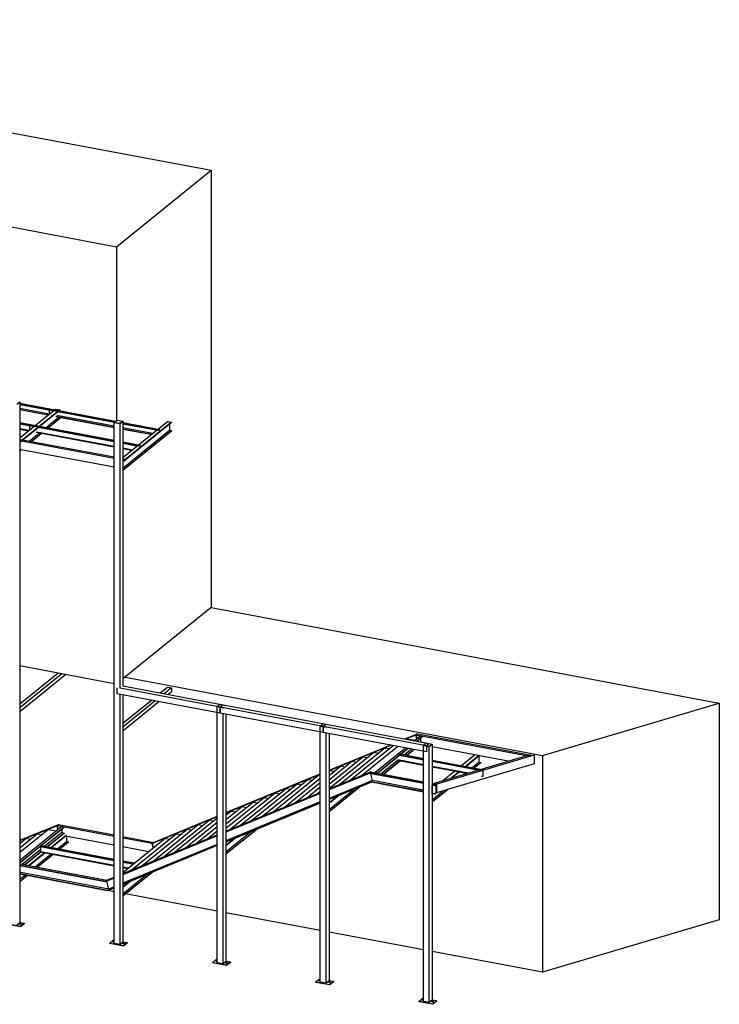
# Model space of a CAD drawing. Header units: millimetres. Extents: x -6159 to 201309, y -25780 to 10326.
# Tile 120 of 128: x 193769 to 194868, y -2627 to -1080. Entities that reach past the tile are written whole.
import ezdxf

# ---------------------------------------------------------------- set-up
doc = ezdxf.new("R2010")
doc.units = ezdxf.units.MM
for name, color, linetype in [('STRUCAD_01', 4, 'Continuous'), ('STRUCAD_02', 3, 'Continuous'), ('STRUCAD_04', 6, 'Continuous')]:
    doc.layers.add(name, color=color, linetype=linetype)

msp = doc.modelspace()

# ---------------------------------------------------------------- linework, layer by layer
at = {"layer": 'STRUCAD_01', "color": 4, "linetype": 'Continuous'}
for p, q in [((192811.429, -1080.22), (194069.879, -1316.63)), ((192662.829, -1200.415), (193921.274, -1436.825)), ((193921.274, -1436.825), (194069.879, -1316.63)), ((194069.879, -1316.63), (194069.879, -2003.8)), ((193921.274, -1436.825), (193921.274, -1709.87)), ((193764.989, -1684.185), (193769.444, -1680.58)), ((193769.309, -1680.555), (193769.444, -1680.58)), ((193769.444, -1680.58), (193769.444, -2499.005)), ((193769.444, -1682.765), (193816.554, -1691.61)), ((193814.769, -1693.055), (193769.444, -1684.54)), ((193814.769, -1693.535), (193769.444, -1685.025)), ((193815.914, -1699.745), (193769.444, -1691.02)), ((193769.444, -1737.335), (193825.684, -1691.845)), ((193814.044, -1701.26), (193769.444, -1692.88)), ((193832.469, -1693.12), (193769.444, -1744.095)), ((193813.559, -1701.655), (193769.444, -1693.365)), ((193829.294, -1696.265), (193801.294, -1718.915)), ((193816.554, -1691.61), (193814.769, -1693.055)), ((193814.769, -1693.055), (193816.554, -1691.61)), ((193814.769, -1693.055), (193814.769, -1693.535)), ((193918.074, -1712.46), (193814.769, -1693.055)), ((193814.769, -1693.535), (193814.769, -1693.055)), ((193821.929, -1694.885), (193814.769, -1693.535)), ((193816.344, -1699.4), (193816.344, -1693.835)), ((193816.554, -1691.61), (193919.854, -1711.02)), ((193825.684, -1691.845), (193832.469, -1693.12)), ((193917.684, -1712.87), (193829.199, -1696.25)), ((193832.469, -1693.7), (193831.564, -1694.43)), ((193832.469, -1693.12), (193832.469, -1693.7)), ((193769.444, -1712.93), (193786.284, -1716.095)), ((193784.114, -1717.85), (193769.444, -1715.095)), ((193784.114, -1718.285), (193769.444, -1715.53)), ((193786.284, -1716.095), (193784.114, -1717.85)), ((193784.114, -1717.85), (193786.284, -1716.095)), ((193786.284, -1716.095), (193917.684, -1740.78)), ((193810.834, -1720.71), (193829.259, -1705.805)), ((193814.044, -1721.31), (193832.469, -1706.405)), ((193832.469, -1706.99), (193814.629, -1721.42)), ((193917.684, -1720.73), (193825.989, -1703.5)), ((193917.684, -1721.215), (193825.989, -1703.985)), ((193917.684, -1718.865), (193827.564, -1701.935)), ((193829.259, -1704.6), (193829.259, -1705.805)), ((193829.259, -1705.805), (193832.469, -1706.405)), ((193832.469, -1706.405), (193832.469, -1706.99)), ((193917.684, -1712.87), (193917.824, -1712.76)), ((193917.684, -2531.3), (193917.684, -1712.87)), ((193917.684, -1712.87), (193926.934, -1714.61)), ((193926.934, -1714.61), (193931.394, -1711)), ((193926.934, -2130.505), (193926.934, -1714.61)), ((193931.254, -1710.975), (193931.394, -1711)), ((193931.394, -1711), (193931.394, -2126.9)), ((193931.394, -1767.755), (194001.244, -1711.26)), ((194008.024, -1712.53), (193931.394, -1774.515)), ((194008.024, -1713.115), (193931.394, -1775.1)), ((193931.394, -1713.185), (193989.539, -1724.105)), ((193987.754, -1725.55), (193931.394, -1714.96)), ((193983.879, -1725.305), (193931.394, -1715.445)), ((194001.244, -1711.26), (194008.024, -1712.53)), ((194004.819, -1715.705), (194004.819, -1725.22)), ((194008.024, -1712.53), (194008.024, -1713.115)), ((193769.444, -1722.475), (193784.354, -1725.275)), ((193769.444, -1723.485), (193783.339, -1726.095)), ((193782.904, -1726.45), (193769.444, -1723.92)), ((193798.684, -1721.025), (193774.799, -1740.345)), ((193784.114, -1717.85), (193784.114, -1718.285)), ((193917.684, -1742.945), (193784.114, -1717.85)), ((193784.114, -1718.285), (193784.114, -1717.85)), ((193791.324, -1719.64), (193784.114, -1718.285)), ((193784.344, -1742.14), (193799.809, -1729.625)), ((193785.124, -1724.655), (193785.124, -1718.475)), ((193787.549, -1742.745), (193803.019, -1730.23)), ((193803.604, -1730.335), (193788.129, -1742.85)), ((193795.334, -1728.35), (193917.684, -1751.335)), ((193917.684, -1751.77), (193795.334, -1728.785)), ((193796.349, -1727.525), (193917.684, -1750.32)), ((193917.684, -1743.38), (193798.544, -1720.995)), ((193977.864, -1730.17), (193931.394, -1721.44)), ((193975.994, -1731.685), (193931.394, -1723.305)), ((193975.509, -1732.075), (193931.394, -1723.79)), ((193931.394, -1784.605), (194004.819, -1725.22)), ((193931.394, -1787.81), (194008.024, -1725.825)), ((194008.024, -1726.4), (193931.394, -1788.385)), ((193989.539, -1724.105), (193987.754, -1725.55)), ((194004.819, -1725.22), (194008.024, -1725.825)), ((194008.024, -1725.825), (194008.024, -1726.4)), ((193769.444, -1739.34), (193770.824, -1739.6)), ((193770.824, -1739.6), (193769.444, -1740.715)), ((193769.444, -1740.715), (193770.824, -1739.6)), ((193917.684, -1769.555), (193769.444, -1741.71)), ((193771.839, -1742.74), (193769.444, -1744.675)), ((193770.824, -1739.6), (193917.684, -1767.19)), ((193931.394, -1743.355), (193959.264, -1748.595)), ((193957.094, -1750.345), (193931.394, -1745.52)), ((193953.269, -1750.065), (193931.394, -1745.955)), ((193769.444, -1757.385), (193771.839, -1755.45)), ((193771.839, -1756.03), (193769.444, -1757.965)), ((193917.684, -1783.425), (193771.839, -1756.03)), ((193931.394, -1752.9), (193946.299, -1755.695)), ((193931.394, -1753.905), (193945.289, -1756.52)), ((193944.849, -1756.875), (193931.394, -1754.345)), ((193959.264, -1748.595), (193957.094, -1750.345)), ((193931.394, -1769.765), (193932.769, -1770.025)), ((193932.769, -1770.025), (193931.394, -1771.14)), ((194069.879, -2003.8), (193931.394, -2115.815)), ((194069.879, -2003.8), (194868.334, -2153.795)), ((193917.684, -2123.325), (193769.444, -2095.475)), ((193769.444, -2154.99), (193829.159, -2106.69)), ((193835.324, -2107.85), (193769.444, -2161.135)), ((193841.649, -2109.04), (193769.444, -2167.435)), ((193934.884, -2112.985), (194590.689, -2236.185)), ((193922.309, -2139.095), (193922.309, -2129.635)), ((194084.254, -2160.06), (193926.934, -2130.505)), ((193931.394, -2126.9), (194088.714, -2156.455)), ((193990.094, -2137.925), (194001.554, -2128.665)), ((194007.719, -2129.82), (193996.264, -2139.085)), ((194001.554, -2128.665), (194007.719, -2129.82)), ((194007.719, -2129.82), (194007.719, -2136.125)), ((194084.254, -2169.515), (193922.309, -2139.095)), ((193926.934, -2533.035), (193926.934, -2139.965)), ((193931.394, -2140.795), (193931.394, -2529.43)), ((193931.394, -2185.41), (193976.154, -2149.205)), ((194007.719, -2136.125), (194002.589, -2140.275)), ((193982.319, -2150.365), (193931.394, -2191.555)), ((193988.644, -2151.555), (193931.394, -2197.86)), ((194079.629, -2561.72), (194079.629, -2159.38)), ((194079.629, -2159.38), (194088.884, -2161.115)), ((194084.254, -2160.06), (194088.714, -2156.455)), ((194088.714, -2156.455), (194084.254, -2160.06)), ((194246.204, -2190.48), (194084.254, -2160.06)), ((194084.254, -2169.515), (194084.254, -2160.06)), ((194084.254, -2160.06), (194084.254, -2169.515)), ((194088.714, -2156.455), (194250.659, -2186.875)), ((194590.689, -2236.185), (194868.334, -2153.795)), ((194868.334, -2153.795), (194868.334, -2494.225)), ((194246.204, -2199.94), (194084.254, -2169.515)), ((194088.884, -2563.46), (194088.884, -2170.385)), ((194093.339, -2171.22), (194093.339, -2559.855)), ((194241.574, -2592.145), (194241.574, -2189.805)), ((194241.574, -2189.805), (194250.829, -2191.54)), ((194246.204, -2190.48), (194250.659, -2186.875)), ((194250.659, -2186.875), (194246.204, -2190.48)), ((194408.149, -2220.905), (194246.204, -2190.48)), ((194246.204, -2199.94), (194246.204, -2190.48)), ((194246.204, -2190.48), (194246.204, -2199.94)), ((194250.659, -2186.875), (194412.609, -2217.3)), ((194408.149, -2230.36), (194246.204, -2199.94)), ((194250.829, -2593.885), (194250.829, -2200.81)), ((194255.284, -2201.645), (194255.284, -2590.275)), ((194374.439, -2210.13), (194394.109, -2202.035)), ((194391.729, -2203.955), (194376.014, -2210.425)), ((194376.654, -2210.545), (194377.614, -2209.765)), ((194377.614, -2209.765), (194390.099, -2212.11)), ((194389.139, -2212.89), (194398.584, -2205.245)), ((194394.109, -2202.035), (194391.729, -2203.955)), ((194391.729, -2203.955), (194394.109, -2202.035)), ((194391.729, -2203.955), (194393.164, -2209.635)), ((194570.664, -2237.575), (194391.729, -2203.955)), ((194393.164, -2209.635), (194391.729, -2203.955)), ((194402.594, -2206), (194393.144, -2213.645)), ((194402.594, -2206.505), (194393.654, -2213.735)), ((194394.109, -2202.035), (194573.039, -2235.65)), ((194398.584, -2205.245), (194402.594, -2206)), ((194399.044, -2209.375), (194399.044, -2214.605)), ((194402.594, -2206), (194402.594, -2206.505)), ((194255.284, -2259.16), (194351.249, -2219.67)), ((194352.824, -2219.965), (194255.284, -2260.105)), ((194271.754, -2281.67), (194343.084, -2223.975)), ((194289.019, -2274.565), (194355.824, -2220.53)), ((194306.289, -2267.46), (194362.709, -2221.825)), ((194327.254, -2262.94), (194375.194, -2224.17)), ((194379.199, -2224.925), (194331.264, -2263.695)), ((194343.084, -2223.975), (194349.964, -2225.27)), ((194379.704, -2225.02), (194368.524, -2234.065)), ((194384.954, -2226.005), (194373.764, -2235.05)), ((194388.814, -2226.73), (194377.629, -2235.775)), ((194389.319, -2226.825), (194378.134, -2235.87)), ((194399.044, -2214.605), (194398.894, -2214.725)), ((194399.044, -2214.605), (194400.729, -2215.065)), ((194403.524, -2622.565), (194403.524, -2220.225)), ((194403.524, -2220.225), (194412.774, -2221.96)), ((194412.609, -2217.3), (194408.149, -2220.905)), ((194408.149, -2220.905), (194408.149, -2230.36)), ((194412.609, -2217.3), (194412.594, -2217.34)), ((194412.594, -2217.34), (194412.609, -2217.3)), ((194412.609, -2217.3), (194412.609, -2217.345)), ((194412.774, -2221.96), (194417.234, -2218.355)), ((194412.774, -2624.305), (194412.774, -2221.96)), ((194417.094, -2218.33), (194417.234, -2218.355)), ((194417.234, -2218.355), (194417.234, -2620.695)), ((194536.509, -2245.025), (194417.234, -2222.62)), ((194255.284, -2288.13), (194325.814, -2231.085)), ((194255.284, -2281.265), (194308.549, -2238.19)), ((194308.549, -2238.19), (194315.434, -2239.48)), ((194325.814, -2231.085), (194332.694, -2232.375)), ((194365.914, -2236.175), (194331.769, -2263.79)), ((194361.834, -2234.975), (194364.004, -2233.215)), ((194403.524, -2242.805), (194361.834, -2234.975)), ((194363.314, -2242.63), (194403.524, -2250.18)), ((194364.004, -2233.215), (194403.524, -2240.64)), ((194403.524, -2243.24), (194365.844, -2236.16)), ((194417.234, -2280.42), (194571.854, -2234.535)), ((194577.389, -2235.58), (194417.234, -2283.1)), ((194463.149, -2251.84), (194483.814, -2235.125)), ((194490.594, -2236.4), (194469.934, -2253.115)), ((194491.179, -2236.51), (194470.514, -2253.225)), ((194490.659, -2236.935), (194490.659, -2246.445)), ((194573.039, -2235.65), (194570.664, -2237.575)), ((194577.389, -2235.58), (194577.389, -2249.445)), ((194590.689, -2236.185), (194590.689, -2576.615)), ((194255.284, -2274.405), (194291.279, -2245.295)), ((194255.284, -2267.545), (194274.009, -2252.4)), ((194274.009, -2252.4), (194280.894, -2253.695)), ((194291.279, -2245.295), (194298.164, -2246.585)), ((194362.739, -2243.965), (194337.014, -2264.775)), ((194366.604, -2244.695), (194340.884, -2265.5)), ((194367.114, -2244.79), (194341.389, -2265.595)), ((194362.299, -2243.445), (194403.524, -2251.195)), ((194403.524, -2251.63), (194362.299, -2243.885)), ((194417.234, -2243.215), (194498.394, -2258.465)), ((194496.229, -2260.215), (194417.234, -2245.375)), ((194488.644, -2259.225), (194417.234, -2245.815)), ((194417.234, -2252.755), (194474.314, -2263.48)), ((194417.234, -2253.765), (194472.224, -2264.1)), ((194471.329, -2264.365), (194417.234, -2254.205)), ((194577.389, -2249.445), (194423.954, -2294.975)), ((194480.059, -2255.015), (194490.659, -2246.445)), ((194483.269, -2255.62), (194493.864, -2247.045)), ((194493.864, -2247.625), (194483.849, -2255.73)), ((194490.659, -2246.445), (194493.864, -2247.045)), ((194493.864, -2247.045), (194493.864, -2247.625)), ((194093.339, -2325.805), (194241.574, -2264.805)), ((194241.574, -2265.745), (194093.339, -2326.745)), ((194150.879, -2331.415), (194222.209, -2273.715)), ((194168.144, -2324.305), (194239.479, -2266.61)), ((194185.414, -2317.2), (194241.574, -2271.775)), ((194222.209, -2273.715), (194229.094, -2275.01)), ((194239.479, -2266.61), (194241.574, -2267.005)), ((194255.284, -2260.685), (194256.744, -2259.505)), ((194255.284, -2288.45), (194320.399, -2261.655)), ((194318.024, -2263.575), (194255.284, -2289.395)), ((194318.179, -2264.195), (194255.284, -2290.075)), ((194256.744, -2259.505), (194263.624, -2260.8)), ((194320.399, -2261.655), (194318.024, -2263.575)), ((194318.024, -2263.575), (194320.399, -2261.655)), ((194318.024, -2263.575), (194318.179, -2264.195)), ((194403.524, -2279.635), (194318.024, -2263.575)), ((194318.179, -2264.195), (194318.024, -2263.575)), ((194403.524, -2280.23), (194318.179, -2264.195)), ((194320.399, -2261.655), (194403.524, -2277.27)), ((194323.554, -2275.395), (194320.844, -2264.7)), ((194331.264, -2263.695), (194327.254, -2262.94)), ((194433.949, -2275.46), (194452.124, -2260.755)), ((194458.904, -2262.035), (194447.154, -2271.54)), ((194459.489, -2262.145), (194448.284, -2271.205)), ((194466.859, -2265.695), (194469.034, -2263.935)), ((194496.229, -2260.65), (194495.079, -2260.435)), ((194495.079, -2268.395), (194496.229, -2268.61)), ((194496.229, -2269.045), (194495.079, -2268.83)), ((194498.394, -2258.465), (194496.229, -2260.215)), ((194497.239, -2259.83), (194496.229, -2260.65)), ((194496.229, -2260.215), (194496.229, -2260.65)), ((194496.229, -2268.61), (194497.239, -2267.785)), ((194497.314, -2268.165), (194496.229, -2269.045)), ((194496.229, -2268.61), (194496.229, -2269.045)), ((194497.169, -2267.775), (194497.239, -2267.785)), ((194497.239, -2267.785), (194497.239, -2259.83)), ((194116.344, -2345.62), (194187.674, -2287.93)), ((194133.609, -2338.515), (194204.939, -2280.825)), ((194187.674, -2287.93), (194194.559, -2289.225)), ((194202.679, -2310.095), (194241.574, -2278.635)), ((194204.939, -2280.825), (194211.824, -2282.115)), ((194219.949, -2302.99), (194241.574, -2285.495)), ((194323.554, -2275.395), (194255.284, -2303.495)), ((194321.549, -2277.515), (194255.284, -2304.785)), ((194321.704, -2278.14), (194255.284, -2305.47)), ((194303.539, -2285.615), (194255.284, -2324.645)), ((194255.284, -2324.065), (194302.079, -2286.215)), ((194321.549, -2277.515), (194323.554, -2275.395)), ((194321.549, -2277.515), (194321.704, -2278.14)), ((194403.524, -2292.915), (194321.549, -2277.515)), ((194321.704, -2278.14), (194321.549, -2277.515)), ((194403.524, -2293.505), (194321.704, -2278.14)), ((194403.524, -2290.42), (194323.554, -2275.395)), ((194417.234, -2279.845), (194423.954, -2281.105)), ((194421.579, -2283.03), (194417.234, -2282.21)), ((194417.234, -2296.97), (194417.234, -2283.1)), ((194421.579, -2283.625), (194419.069, -2283.15)), ((194423.954, -2281.105), (194421.579, -2283.03)), ((194423.689, -2282.305), (194421.579, -2283.625)), ((194421.579, -2283.03), (194421.579, -2283.625)), ((194423.689, -2294.21), (194423.689, -2282.305)), ((194423.954, -2281.105), (194423.954, -2294.975)), ((194093.339, -2355.09), (194241.574, -2294.09)), ((194241.574, -2295.035), (194093.339, -2356.035)), ((194241.574, -2295.72), (194093.339, -2356.72)), ((194093.339, -2350.505), (194153.139, -2302.14)), ((194099.074, -2352.725), (194170.404, -2295.035)), ((194153.139, -2302.14), (194160.019, -2303.435)), ((194170.404, -2295.035), (194177.289, -2296.33)), ((194237.219, -2295.885), (194241.574, -2292.355)), ((194255.284, -2320.865), (194294.029, -2289.525)), ((194270.094, -2299.375), (194255.284, -2311.355)), ((194268.634, -2299.975), (194255.284, -2310.775)), ((194441.914, -2289.645), (194417.234, -2309.615)), ((194417.234, -2309.03), (194440.784, -2289.98)), ((194417.234, -2305.835), (194434.534, -2291.835)), ((194419.069, -2296.425), (194417.234, -2296.97)), ((194421.579, -2296.305), (194419.069, -2295.835)), ((194421.579, -2296.9), (194419.069, -2296.425)), ((194421.579, -2296.305), (194423.689, -2294.21)), ((194423.954, -2294.975), (194421.579, -2296.9)), ((194421.579, -2296.305), (194421.579, -2296.9)), ((194423.689, -2294.21), (194423.409, -2294.155)), ((194241.574, -2309.135), (194093.339, -2370.135)), ((194093.339, -2343.645), (194135.869, -2309.245)), ((194241.574, -2310.425), (194093.339, -2371.425)), ((194241.574, -2311.11), (194093.339, -2372.11)), ((194093.339, -2336.785), (194118.599, -2316.355)), ((194118.599, -2316.355), (194125.484, -2317.645)), ((194135.869, -2309.245), (194142.754, -2310.54)), ((194079.629, -2332.39), (193977.304, -2374.495)), ((193979.679, -2372.575), (194079.629, -2331.445)), ((194012.734, -2388.255), (194079.629, -2334.15)), ((194093.339, -2329.925), (194101.334, -2323.46)), ((194101.334, -2323.46), (194108.219, -2324.75)), ((193769.444, -2369.18), (193830.399, -2344.53)), ((193828.024, -2346.455), (193769.444, -2370.14)), ((193769.444, -2400.705), (193834.919, -2347.745)), ((193838.924, -2348.5), (193769.444, -2404.695)), ((193838.924, -2349.005), (193803.734, -2377.465)), ((193830.399, -2344.53), (193828.024, -2346.455)), ((193828.024, -2346.455), (193830.399, -2344.53)), ((193828.024, -2346.455), (193829.454, -2352.165)), ((193917.684, -2363.295), (193828.024, -2346.455)), ((193829.454, -2352.165), (193828.024, -2346.455)), ((193830.399, -2344.53), (193917.684, -2360.925)), ((193834.919, -2347.745), (193838.924, -2348.5)), ((193838.924, -2348.5), (193838.924, -2349.005)), ((193978.204, -2402.47), (194049.534, -2344.775)), ((193995.469, -2395.365), (194066.799, -2337.665)), ((194030.004, -2381.15), (194079.629, -2341.01)), ((194047.274, -2374.045), (194079.629, -2347.875)), ((194049.534, -2344.775), (194056.414, -2346.065)), ((194066.799, -2337.665), (194073.684, -2338.96)), ((193769.444, -2388.14), (193813.949, -2352.145)), ((193769.444, -2381.155), (193796.679, -2359.125)), ((193769.444, -2374.175), (193779.414, -2366.11)), ((193779.414, -2366.11), (193786.424, -2367.425)), ((193796.679, -2359.125), (193803.689, -2360.445)), ((193835.379, -2357.1), (193808.984, -2378.45)), ((193838.924, -2358.085), (193812.849, -2379.175)), ((193838.924, -2358.585), (193813.349, -2379.275)), ((193813.949, -2352.145), (193826.554, -2354.51)), ((193842.814, -2361.21), (193819.134, -2380.355)), ((193842.814, -2361.79), (193819.719, -2380.465)), ((193835.379, -2351.87), (193835.379, -2357.1)), ((193835.379, -2357.1), (193838.924, -2358.085)), ((193838.924, -2358.085), (193838.924, -2358.585)), ((193917.684, -2377.165), (193841.499, -2362.855)), ((193842.869, -2363.11), (193842.869, -2371.25)), ((193931.394, -2421.73), (194079.629, -2360.73)), ((194079.629, -2361.675), (193931.394, -2422.675)), ((194079.629, -2362.365), (193931.394, -2423.365)), ((193931.394, -2363.5), (193979.679, -2372.575)), ((193977.304, -2374.495), (193931.394, -2365.87)), ((193931.394, -2419.745), (193997.724, -2366.09)), ((193943.664, -2416.68), (194014.994, -2358.985)), ((193960.934, -2409.575), (194032.264, -2351.88)), ((193997.724, -2366.09), (194004.614, -2367.385)), ((194014.994, -2358.985), (194021.879, -2360.28)), ((194032.264, -2351.88), (194039.149, -2353.175)), ((194064.539, -2366.94), (194079.629, -2354.735)), ((194141.644, -2352.23), (194093.339, -2391.305)), ((194093.339, -2390.725), (194140.189, -2352.835)), ((194093.339, -2387.53), (194132.139, -2356.145)), ((194108.204, -2365.995), (194093.339, -2378.015)), ((193801.554, -2379.23), (193769.444, -2405.2)), ((193801.554, -2379.215), (193803.724, -2377.465)), ((193917.684, -2401.035), (193801.554, -2379.215)), ((193801.554, -2379.655), (193801.554, -2379.215)), ((193917.684, -2401.47), (193801.554, -2379.655)), ((193802.574, -2386.79), (193802.574, -2379.845)), ((193803.724, -2377.465), (193917.684, -2398.87)), ((193829.254, -2382.26), (193842.869, -2371.25)), ((193832.469, -2382.865), (193846.079, -2371.85)), ((193846.079, -2372.435), (193833.049, -2382.975)), ((193842.869, -2371.25), (193846.079, -2371.85)), ((193846.079, -2371.85), (193846.079, -2372.435)), ((194079.629, -2375.775), (193931.394, -2436.775)), ((194079.629, -2377.065), (193931.394, -2438.065)), ((194079.629, -2377.755), (193931.394, -2438.755)), ((193971.529, -2387.28), (193931.394, -2379.74)), ((193977.304, -2374.495), (193979.679, -2372.575)), ((193979.679, -2372.575), (193977.304, -2374.495)), ((193979.009, -2381.23), (193977.304, -2374.495)), ((193977.304, -2374.495), (193979.009, -2381.23)), ((194106.744, -2366.595), (194093.339, -2377.435)), ((193802.574, -2383.635), (193773.344, -2407.275)), ((193801.824, -2388.095), (193777.214, -2408)), ((193802.329, -2388.19), (193777.719, -2408.095)), ((193808.109, -2389.275), (193783.499, -2409.18)), ((193808.694, -2389.385), (193784.084, -2409.29)), ((193793.624, -2411.085), (193818.234, -2391.175)), ((193796.834, -2411.685), (193821.444, -2391.78)), ((193822.024, -2391.89), (193797.414, -2411.795)), ((193801.554, -2387.61), (193802.574, -2386.79)), ((193801.554, -2388.045), (193801.554, -2387.61)), ((193801.554, -2387.61), (193917.684, -2409.425)), ((193917.684, -2409.86), (193801.554, -2388.045)), ((193802.574, -2386.79), (193917.684, -2408.415)), ((193769.444, -2406.545), (193905.974, -2432.19)), ((193903.594, -2434.115), (193769.444, -2408.91)), ((193903.754, -2434.735), (193769.444, -2409.505)), ((193931.394, -2401.445), (193949.749, -2404.895)), ((193947.579, -2406.655), (193931.394, -2403.61)), ((193947.144, -2407.005), (193931.394, -2404.045)), ((193931.394, -2410.99), (193940.174, -2412.64)), ((193931.394, -2412.005), (193939.164, -2413.46)), ((193938.724, -2413.815), (193931.394, -2412.435)), ((193771.214, -2419.12), (193769.444, -2420.55)), ((193771.214, -2419.7), (193769.444, -2421.125)), ((193907.124, -2448.055), (193769.444, -2422.19)), ((193907.284, -2448.675), (193769.444, -2422.78)), ((193769.444, -2430.64), (193777.334, -2424.265)), ((193769.444, -2433.835), (193780.544, -2424.865)), ((193781.124, -2424.975), (193769.444, -2434.42)), ((193909.129, -2445.935), (193770.884, -2419.965)), ((193917.684, -2428.315), (193903.594, -2434.115)), ((193905.974, -2432.19), (193917.684, -2427.37)), ((193977.379, -2419.83), (193931.394, -2457.025)), ((193931.394, -2456.445), (193975.919, -2420.43)), ((193931.394, -2453.245), (193967.864, -2423.745)), ((193903.594, -2434.115), (193905.974, -2432.19)), ((193905.974, -2432.19), (193903.594, -2434.115)), ((193903.754, -2434.735), (193903.594, -2434.115)), ((193903.594, -2434.115), (193903.754, -2434.735)), ((193917.684, -2429.005), (193903.754, -2434.735)), ((193909.129, -2445.935), (193906.059, -2433.785)), ((193917.684, -2443.71), (193907.124, -2448.055)), ((193917.684, -2442.415), (193909.129, -2445.935)), ((193943.934, -2433.595), (193931.394, -2443.735)), ((193942.469, -2434.195), (193931.394, -2443.155)), ((193907.124, -2448.055), (193909.129, -2445.935)), ((193907.284, -2448.675), (193907.124, -2448.055)), ((193907.124, -2448.055), (193907.284, -2448.675)), ((193917.684, -2444.395), (193907.284, -2448.675)), ((193917.684, -2450.19), (193908.014, -2448.37)), ((194079.629, -2480.61), (193935.669, -2453.565)), ((194241.574, -2511.035), (194093.339, -2483.185)), ((193769.444, -2499.005), (193764.989, -2502.615)), ((194868.334, -2494.225), (194590.689, -2576.615)), ((194403.524, -2541.455), (194255.284, -2513.61)), ((193926.934, -2533.035), (193917.684, -2531.3)), ((193931.394, -2529.43), (193926.934, -2533.035)), ((194590.689, -2576.615), (194417.234, -2544.03)), ((194088.884, -2563.46), (194079.629, -2561.72)), ((194093.339, -2559.855), (194088.884, -2563.46)), ((194250.829, -2593.885), (194241.574, -2592.145)), ((194255.284, -2590.275), (194250.829, -2593.885)), ((194412.774, -2624.305), (194403.524, -2622.565)), ((194417.234, -2620.695), (194412.774, -2624.305))]:
    msp.add_line(p, q, dxfattribs=at)
at = {"layer": 'STRUCAD_02', "color": 3, "linetype": 'Continuous'}
for p, q in [((193917.824, -1712.66), (193922.189, -1709.13)), ((193917.824, -1712.66), (193926.884, -1714.365)), ((193917.824, -1712.855), (193917.824, -1712.66)), ((193926.884, -1714.555), (193917.824, -1712.855)), ((193922.189, -1709.13), (193931.254, -1710.835)), ((193926.884, -1714.365), (193931.254, -1710.835)), ((193931.254, -1711.025), (193926.884, -1714.555)), ((193926.884, -1714.555), (193926.884, -1714.365)), ((193931.254, -1710.835), (193931.254, -1711.025)), ((194079.764, -2159.17), (194084.139, -2155.635)), ((194084.139, -2155.635), (194093.204, -2157.34)), ((194241.714, -2189.595), (194246.084, -2186.06)), ((194246.084, -2186.06), (194255.149, -2187.765)), ((194403.664, -2220.015), (194408.029, -2216.48)), ((194408.029, -2216.48), (194417.094, -2218.185)), ((194408.194, -2220.87), (194412.724, -2221.72)), ((194412.724, -2221.91), (194408.194, -2221.06)), ((194412.724, -2221.72), (194417.094, -2218.185)), ((194417.094, -2218.375), (194412.724, -2221.91)), ((194412.724, -2221.91), (194412.724, -2221.72)), ((194417.094, -2218.185), (194417.094, -2218.375)), ((193748.829, -2500.315), (193770.414, -2504.375)), ((193770.414, -2505.32), (193748.829, -2501.26)), ((193769.444, -2498.265), (193776.354, -2499.565)), ((193770.414, -2504.375), (193776.354, -2499.565)), ((193776.354, -2500.51), (193770.414, -2505.32)), ((193770.414, -2505.32), (193770.414, -2504.375)), ((193776.354, -2499.565), (193776.354, -2500.51)), ((193910.774, -2530.74), (193916.719, -2525.93)), ((193910.774, -2531.685), (193910.774, -2530.74)), ((193910.774, -2530.74), (193932.359, -2534.795)), ((193932.359, -2535.74), (193910.774, -2531.685)), ((193916.719, -2525.93), (193917.684, -2526.115)), ((193931.394, -2528.69), (193938.299, -2529.985)), ((193932.359, -2534.795), (193938.299, -2529.985)), ((193938.299, -2530.93), (193932.359, -2535.74)), ((193932.359, -2535.74), (193932.359, -2534.795)), ((193938.299, -2529.985), (193938.299, -2530.93)), ((194072.719, -2561.165), (194078.664, -2556.355)), ((194072.719, -2562.105), (194072.719, -2561.165)), ((194072.719, -2561.165), (194094.304, -2565.22)), ((194094.304, -2566.165), (194072.719, -2562.105)), ((194078.664, -2556.355), (194079.629, -2556.535)), ((194093.339, -2559.115), (194100.249, -2560.41)), ((194094.304, -2565.22), (194100.249, -2560.41)), ((194100.249, -2561.355), (194094.304, -2566.165)), ((194094.304, -2566.165), (194094.304, -2565.22)), ((194100.249, -2560.41), (194100.249, -2561.355)), ((194234.669, -2591.585), (194240.609, -2586.775)), ((194234.669, -2592.53), (194234.669, -2591.585)), ((194234.669, -2591.585), (194256.254, -2595.645)), ((194256.254, -2596.585), (194234.669, -2592.53)), ((194240.609, -2586.775), (194241.574, -2586.96)), ((194255.284, -2589.535), (194262.194, -2590.835)), ((194256.254, -2595.645), (194262.194, -2590.835)), ((194262.194, -2591.775), (194256.254, -2596.585)), ((194256.254, -2596.585), (194256.254, -2595.645)), ((194262.194, -2590.835), (194262.194, -2591.775)), ((194396.614, -2622.01), (194402.559, -2617.2)), ((194396.614, -2622.955), (194396.614, -2622.01)), ((194396.614, -2622.01), (194418.199, -2626.065)), ((194418.199, -2627.01), (194396.614, -2622.955)), ((194402.559, -2617.2), (194403.524, -2617.38)), ((194417.234, -2619.96), (194424.144, -2621.255)), ((194418.199, -2626.065), (194424.144, -2621.255)), ((194424.144, -2622.2), (194418.199, -2627.01)), ((194418.199, -2627.01), (194418.199, -2626.065)), ((194424.144, -2621.255), (194424.144, -2622.2))]:
    msp.add_line(p, q, dxfattribs=at)
at = {"layer": 'STRUCAD_04', "color": 6, "linetype": 'Continuous'}
for p, q in [((193769.314, -2500.26), (193770.219, -2500.015)), ((193769.394, -2500.685), (193769.314, -2500.26)), ((193769.314, -2501.205), (193769.314, -2500.26)), ((193769.394, -2501.63), (193769.314, -2501.205)), ((193770.384, -2500.87), (193769.394, -2500.685)), ((193769.394, -2501.63), (193769.394, -2500.685)), ((193770.384, -2501.815), (193769.394, -2501.63)), ((193770.219, -2500.015), (193771.204, -2500.205)), ((193771.284, -2500.63), (193770.384, -2500.87)), ((193770.384, -2501.815), (193770.384, -2500.87)), ((193771.284, -2501.575), (193770.384, -2501.815)), ((193771.204, -2500.205), (193771.284, -2500.63)), ((193771.284, -2500.63), (193771.284, -2501.575)), ((193915.844, -2527.785), (193916.744, -2527.545)), ((193915.924, -2528.21), (193915.844, -2527.785)), ((193915.844, -2528.73), (193915.844, -2527.785)), ((193915.924, -2529.155), (193915.844, -2528.73)), ((193916.914, -2528.395), (193915.924, -2528.21)), ((193915.924, -2529.155), (193915.924, -2528.21)), ((193916.914, -2529.34), (193915.924, -2529.155)), ((193916.744, -2527.545), (193917.684, -2527.72)), ((193917.684, -2528.19), (193916.914, -2528.395)), ((193916.914, -2529.34), (193916.914, -2528.395)), ((193917.684, -2529.135), (193916.914, -2529.34)), ((193931.259, -2530.68), (193932.169, -2530.44)), ((193931.344, -2531.105), (193931.259, -2530.68)), ((193931.259, -2531.625), (193931.259, -2530.68)), ((193931.344, -2532.05), (193931.259, -2531.625)), ((193932.329, -2531.29), (193931.344, -2531.105)), ((193931.344, -2532.05), (193931.344, -2531.105)), ((193932.329, -2532.235), (193931.344, -2532.05)), ((193932.169, -2530.44), (193933.154, -2530.625)), ((193933.234, -2531.05), (193932.329, -2531.29)), ((193932.329, -2532.235), (193932.329, -2531.29)), ((193933.234, -2531.995), (193932.329, -2532.235)), ((193933.154, -2530.625), (193933.234, -2531.05)), ((193933.234, -2531.05), (193933.234, -2531.995)), ((194077.789, -2558.21), (194078.694, -2557.965)), ((194077.869, -2558.635), (194077.789, -2558.21)), ((194077.789, -2559.155), (194077.789, -2558.21)), ((194077.869, -2559.58), (194077.789, -2559.155)), ((194078.854, -2558.82), (194077.869, -2558.635)), ((194077.869, -2559.58), (194077.869, -2558.635)), ((194078.854, -2559.765), (194077.869, -2559.58)), ((194078.694, -2557.965), (194079.629, -2558.145)), ((194079.629, -2558.615), (194078.854, -2558.82)), ((194078.854, -2559.765), (194078.854, -2558.82)), ((194079.629, -2559.555), (194078.854, -2559.765)), ((194093.204, -2561.105), (194094.114, -2560.86)), ((194093.289, -2561.53), (194093.204, -2561.105)), ((194093.204, -2562.05), (194093.204, -2561.105)), ((194093.289, -2562.475), (194093.204, -2562.05)), ((194094.274, -2561.715), (194093.289, -2561.53)), ((194093.289, -2562.475), (194093.289, -2561.53)), ((194094.274, -2562.66), (194093.289, -2562.475)), ((194094.114, -2560.86), (194095.099, -2561.05)), ((194095.179, -2561.475), (194094.274, -2561.715)), ((194094.274, -2562.66), (194094.274, -2561.715)), ((194095.179, -2562.42), (194094.274, -2562.66)), ((194095.099, -2561.05), (194095.179, -2561.475)), ((194095.179, -2561.475), (194095.179, -2562.42)), ((194239.739, -2588.63), (194240.639, -2588.39)), ((194239.814, -2589.055), (194239.739, -2588.63)), ((194239.739, -2589.575), (194239.739, -2588.63)), ((194239.814, -2590), (194239.739, -2589.575)), ((194240.804, -2589.24), (194239.814, -2589.055)), ((194239.814, -2590), (194239.814, -2589.055)), ((194240.804, -2590.185), (194239.814, -2590)), ((194240.639, -2588.39), (194241.574, -2588.565)), ((194241.574, -2589.035), (194240.804, -2589.24)), ((194240.804, -2590.185), (194240.804, -2589.24)), ((194241.574, -2589.98), (194240.804, -2590.185)), ((194255.154, -2591.525), (194256.059, -2591.285)), ((194255.234, -2591.955), (194255.154, -2591.525)), ((194255.154, -2592.475), (194255.154, -2591.525)), ((194255.234, -2592.895), (194255.154, -2592.475)), ((194256.224, -2592.135), (194255.234, -2591.955)), ((194255.234, -2592.895), (194255.234, -2591.955)), ((194256.224, -2593.08), (194255.234, -2592.895)), ((194256.059, -2591.285), (194257.044, -2591.475)), ((194257.124, -2591.895), (194256.224, -2592.135)), ((194256.224, -2593.08), (194256.224, -2592.135)), ((194257.124, -2592.845), (194256.224, -2593.08)), ((194257.044, -2591.475), (194257.124, -2591.895)), ((194257.124, -2591.895), (194257.124, -2592.845)), ((194401.684, -2619.055), (194402.584, -2618.81)), ((194401.764, -2619.48), (194401.684, -2619.055)), ((194401.684, -2620), (194401.684, -2619.055)), ((194401.764, -2620.425), (194401.684, -2620)), ((194402.749, -2619.665), (194401.764, -2619.48)), ((194401.764, -2620.425), (194401.764, -2619.48)), ((194402.749, -2620.61), (194401.764, -2620.425)), ((194402.584, -2618.81), (194403.524, -2618.99)), ((194403.524, -2619.46), (194402.749, -2619.665)), ((194402.749, -2620.61), (194402.749, -2619.665)), ((194403.524, -2620.405), (194402.749, -2620.61)), ((194417.099, -2621.95), (194418.004, -2621.705)), ((194417.184, -2622.375), (194417.099, -2621.95)), ((194417.099, -2622.895), (194417.099, -2621.95)), ((194417.184, -2623.32), (194417.099, -2622.895)), ((194418.169, -2622.56), (194417.184, -2622.375)), ((194417.184, -2623.32), (194417.184, -2622.375)), ((194418.169, -2623.505), (194417.184, -2623.32)), ((194418.004, -2621.705), (194418.994, -2621.895)), ((194419.074, -2622.32), (194418.169, -2622.56)), ((194418.169, -2623.505), (194418.169, -2622.56)), ((194419.074, -2623.265), (194418.169, -2623.505)), ((194418.994, -2621.895), (194419.074, -2622.32)), ((194419.074, -2622.32), (194419.074, -2623.265))]:
    msp.add_line(p, q, dxfattribs=at)

doc.saveas('drawing.dxf')
